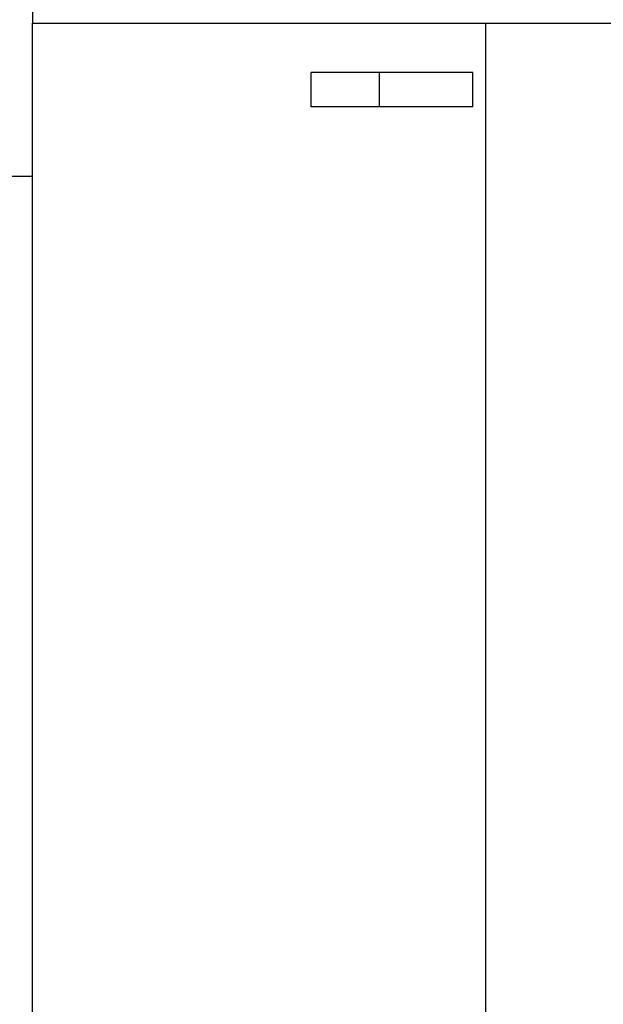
# Model space of a CAD drawing. Header units: millimetres. Extents: x 0 to 1189, y 0 to 841.
# Tile 97 of 173: x 616 to 630, y 300 to 323. Entities that reach past the tile are written whole.
import ezdxf
from ezdxf.enums import TextEntityAlignment as Align

# ---------------------------------------------------------------- set-up
doc = ezdxf.new("R2010")
doc.units = ezdxf.units.MM
doc.header["$LTSCALE"] = 65.395
doc.layers.get('0').update_dxf_attribs({"linetype": 'CONTINUOUS'})
for name, color, linetype in [('6M32E_GENSET_GENERATOR_ABL1499', 7, 'CONTINUOUS'), ('6M32E_GENSET_GENERATOR_T1_PBL1500', 7, 'CONTINUOUS'), ('oben_15_VBL1498', 7, 'CONTINUOUS')]:
    doc.layers.add(name, color=color, linetype=linetype)
doc.styles.get("Standard").update_dxf_attribs({"font": 'txt', "width": 0.6})
doc.dimstyles.new('DIMSTYLE_4', dxfattribs={"dimtxt": 3.5, "dimasz": 3.5, "dimexe": 1.8, "dimexo": 0, "dimgap": 0.875, "dimtad": 1, "dimdec": 0, "dimlfac": 25, "dimdsep": 46, "dimtxsty": 'Standard', "dimblk": '_FILLED', "dimblk1": '_FILLED', "dimblk2": '_FILLED', "dimcen": 0.09, "dimadec": 0, "dimazin": 0, "dimtp": 2, "dimtm": 2, "dimtfac": 1, "dimtdec": 0, "dimtofl": 0, "dimtmove": 0, "dimatfit": 3, "dimldrblk": '_FILLED', "dimfxl": 1, "dimtolj": 1, "dimarcsym": 0})

# ---------------------------------------------------------------- blocks, each defined once
blk = doc.blocks.new('_FILLED')
at = {"color": 0, "linetype": 'ByBlock'}
blk.add_solid([(0, 0), (-1, 0.1671), (-1, -0.1671)], dxfattribs=at)
blk = doc.blocks.new('*D15')
at = {"color": 2, "linetype": 'Continuous'}
for p, q in [((597.68, 297.045), (597.68, 360.693)), ((978.59, 297.297), (978.59, 360.693)), ((597.68, 358.893), (788.135, 358.893)), ((978.59, 358.893), (788.135, 358.893))]:
    blk.add_line(p, q, dxfattribs=at)
at = {"color": 2, "linetype": 'Continuous', "xscale": 3.5, "yscale": 3.5, "zscale": 3.5, "rotation": 180}
blk.add_blockref('_FILLED', (597.68, 358.893), dxfattribs=at)
at = {"color": 2, "linetype": 'Continuous', "xscale": 3.5, "yscale": 3.5, "zscale": 3.5}
blk.add_blockref('_FILLED', (978.59, 358.893), dxfattribs=at)
at = {"color": 2, "linetype": 'Continuous', "width": 0.654762}
blk.add_text('9523', height=3.5, dxfattribs=at).set_placement((788.135, 359.768), align=Align.CENTER)
blk = doc.blocks.new('6M32E_GENSET_GENERATOR_T1_PBL1500', base_point=(787.535, 296.945))
at = {"layer": '6M32E_GENSET_GENERATOR_T1_PBL1500', "color": 7, "linetype": 'Continuous'}
for p, q in [((616.44, 330.245), (616.44, 322.645)), ((616.44, 261.845), (616.44, 322.645)), ((616.44, 322.645), (709.16, 322.645)), ((627.091, 261.845), (627.091, 322.645)), ((622.991, 320.685), (622.991, 321.485)), ((626.784, 321.485), (622.991, 321.485)), ((626.784, 320.685), (626.784, 321.485)), ((626.784, 320.685), (622.991, 320.685)), ((616.44, 319.045), (615.84, 319.045))]:
    blk.add_line(p, q, dxfattribs=at)
at = {"layer": '6M32E_GENSET_GENERATOR_T1_PBL1500', "color": 9, "linetype": 'Continuous'}
blk.add_line((624.591, 320.685), (624.591, 321.485), dxfattribs=at)
blk = doc.blocks.new('6M32E_GENSET_GENERATOR_ABL1499', base_point=(787.535, 296.945))
at = {"layer": '6M32E_GENSET_GENERATOR_T1_PBL1500'}
blk.add_blockref('6M32E_GENSET_GENERATOR_T1_PBL1500', (787.535, 296.945), dxfattribs=at)
blk = doc.blocks.new('OBEN_15_VBL1498', base_point=(794.858, 305.626))
at = {"layer": '6M32E_GENSET_GENERATOR_ABL1499'}
blk.add_blockref('6M32E_GENSET_GENERATOR_ABL1499', (787.535, 296.945), dxfattribs=at)

msp = doc.modelspace()

# ---------------------------------------------------------------- block references
at = {"layer": 'oben_15_VBL1498'}
msp.add_blockref('OBEN_15_VBL1498', (794.85758, 305.62584), dxfattribs=at)

# ---------------------------------------------------------------- dimensions: what is measured, and where the dimension line sits
at = {"color": 2, "linetype": 'Continuous'}
dim = msp.add_linear_dim(base=(978.59036, 358.89348), p1=(597.67964, 297.04513), p2=(978.59036, 297.29713), dimstyle='DIMSTYLE_4', dxfattribs=at)
dim.commit()
dim.dimension.update_dxf_attribs({"geometry": '*D15', "text_midpoint": (787.80165, 358.89348), "dimtype": 160})

doc.saveas('drawing.dxf')
